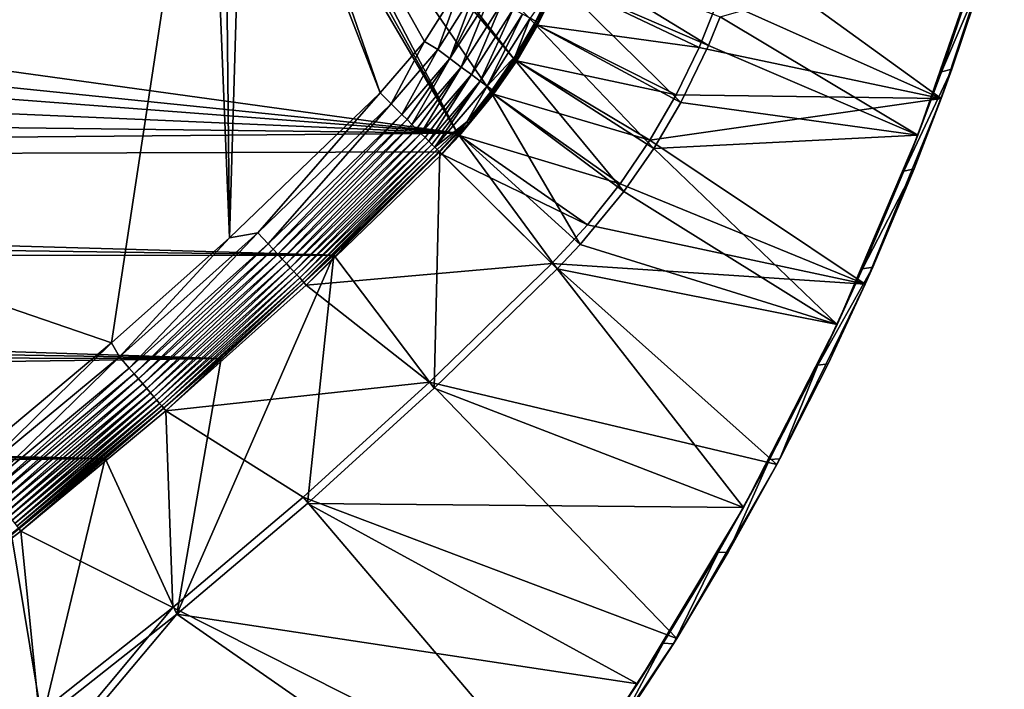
# Model space of a CAD drawing. Header units: metres. Extents: x 0 to 1651, y -1070 to 0.
# Tile 18 of 23: x 1273 to 1610, y -606 to -377. Entities that reach past the tile are written whole.
import ezdxf

# ---------------------------------------------------------------- set-up
doc = ezdxf.new("R2010")
doc.units = ezdxf.units.M

msp = doc.modelspace()

# ---------------------------------------------------------------- linework, layer by layer
at = {"layer": 'None'}
for points in [[(629.783752, -256.189758, -403), (1304.547363, -487.969818, -403), (1337.562988, -270.158661, -403)], [(629.783752, -256.189758, -403), (1263.507813, -522.243103, -403), (1304.547363, -487.969818, -403)], [(1337.562988, -270.158661, -403), (1304.547363, -487.969818, -403), (1344.905396, -451.9646, -403)], [(1344.905396, -451.9646, -403), (1342.995117, -277.004944, -403), (1337.562988, -270.158661, -403)], [(495.653809, -287.867249, -406), (1341.770264, -278.229675, -406), (1422.754883, -416.262817, -406)], [(1341.770264, -278.229675, -406), (1348.928345, -283.908905, -406), (1422.754883, -416.262817, -406)], [(1349.841309, -282.437042, -403), (1342.995117, -277.004944, -403), (1344.905396, -451.9646, -403)], [(1396.356323, -402.414917, -403), (1349.841309, -282.437042, -403), (1344.905396, -451.9646, -403)], [(1355.942505, -285.50943, -403), (1349.841309, -282.437042, -403), (1396.356323, -402.414917, -403)], [(1422.754883, -416.262817, -406), (1348.928345, -283.908905, -406), (1355.304932, -287.119873, -406)], [(1411.469116, -384.872192, -403), (1355.942505, -285.50943, -403), (1396.356323, -402.414917, -403)], [(1411.469116, -384.872192, -403), (1424.434082, -364.423309, -403), (1355.942505, -285.50943, -403)], [(1422.754883, -416.262817, -406), (444.100098, -316.000854, -406), (495.653809, -287.867249, -406)], [(1362.735352, -289.256256, -406), (1442.158813, -390.881775, -406), (1355.304932, -287.119873, -406)], [(1442.158813, -390.881775, -406), (1434.294434, -402.250427, -406), (1355.304932, -287.119873, -406)], [(1355.304932, -287.119873, -406), (1434.294434, -402.250427, -406), (1422.754883, -416.262817, -406)], [(1456.590942, -363.7164, -406), (1449.27063, -378.807037, -406), (1362.735352, -289.256256, -406)], [(1362.735352, -289.256256, -406), (1449.27063, -378.807037, -406), (1442.158813, -390.881775, -406)], [(405.507202, -338.635468, -406), (444.100098, -316.000854, -406), (1422.754883, -416.262817, -406)], [(355.983276, -369.770508, -406), (405.507202, -338.635468, -406), (1422.754883, -416.262817, -406)], [(1609.702515, -339.206024), (1517.460083, -353.122864), (1588.091064, -404.343811)], [(1609.702515, -339.206024), (1588.091064, -404.343811), (1603.421021, -359.716003, -45)], [(1517.460083, -353.122864), (1512.05188, -370.256561), (1588.091064, -404.343811)], [(1603.196045, -350.393066, -3), (1580.148071, -416.881317, -3), (1512.542236, -376.454315, -3)], [(1603.196045, -350.393066, -3), (1588.217773, -395.24292, -45), (1580.148071, -416.881317, -3)], [(1603.196045, -350.393066, -3), (1599.899292, -360.884705, -45), (1588.217773, -395.24292, -45)], [(1456.590942, -363.7164, -406), (1459.644287, -356.214172, -406), (1508.588013, -386.169952, -3)], [(1459.644287, -356.214172, -406), (1512.542236, -376.454315, -3), (1508.588013, -386.169952, -3)], [(1603.421021, -359.716003, -45), (1588.091064, -404.343811), (1591.756348, -394.264252, -45)], [(1588.217773, -395.24292, -45), (1603.421021, -359.716003, -45), (1591.756348, -394.264252, -45)], [(1588.217773, -395.24292, -45), (1599.899292, -360.884705, -45), (1603.421021, -359.716003, -45)], [(1424.434082, -364.423309, -403), (1411.469116, -384.872192, -403), (1416.030762, -387.646759, -402.52005)], [(1429.110229, -366.979279, -402.52005), (1424.434082, -364.423309, -403), (1416.030762, -387.646759, -402.52005)], [(1447.663452, -376.892029, -387.314758), (1449.539063, -377.894165, -382.385681), (1455.655029, -365.400146, -382.385681)], [(1449.27063, -378.807037, -406), (1456.590942, -363.7164, -406), (1499.094727, -405.740662, -3)], [(1449.539063, -377.894165, -382.385681), (1450.179199, -378.236176, -379.803467), (1455.655029, -365.400146, -382.385681)], [(1457.528809, -364.121399, -377.175201), (1450.169312, -379.292847, -377.175201), (1505.40271, -386.947845)], [(1450.169312, -379.292847, -377.175201), (1457.528809, -364.121399, -377.175201), (1456.318481, -365.694641, -379.803467)], [(1450.169312, -379.292847, -377.175201), (1456.318481, -365.694641, -379.803467), (1450.179199, -378.236176, -379.803467)], [(1450.179199, -378.236176, -379.803467), (1456.318481, -365.694641, -379.803467), (1455.655029, -365.400146, -382.385681)], [(1456.590942, -363.7164, -406), (1508.588013, -386.169952, -3), (1499.094727, -405.740662, -3)], [(1457.528809, -364.121399, -377.175201), (1505.40271, -386.947845), (1512.05188, -370.256561)], [(1422.754883, -416.262817, -406), (307.57663, -402.615631, -406), (355.983276, -369.770508, -406)], [(1416.030762, -387.646759, -402.52005), (1420.192993, -390.724762, -401.100159), (1429.110229, -366.979279, -402.52005)], [(1420.192993, -390.724762, -401.100159), (1431.421143, -368.213959, -401.92572), (1429.110229, -366.979279, -402.52005)], [(1433.676392, -369.418945, -401.100159), (1431.421143, -368.213959, -401.92572), (1420.192993, -390.724762, -401.100159)], [(1433.676392, -369.418945, -401.100159), (1420.192993, -390.724762, -401.100159), (1424.07959, -393.59903, -398.780426)], [(1437.940308, -371.697083, -398.780426), (1433.676392, -369.418945, -401.100159), (1424.07959, -393.59903, -398.780426)], [(1427.569824, -396.180054, -395.641296), (1437.940308, -371.697083, -398.780426), (1424.07959, -393.59903, -398.780426)], [(1441.769287, -373.742828, -395.641296), (1437.940308, -371.697083, -398.780426), (1427.569824, -396.180054, -395.641296)], [(1588.091064, -404.343811), (1512.05188, -370.256561), (1505.40271, -386.947845)], [(1430.554688, -398.387482, -391.779236), (1441.769287, -373.742828, -395.641296), (1427.569824, -396.180054, -395.641296)], [(1430.554688, -398.387482, -391.779236), (1445.043945, -375.492462, -391.779236), (1441.769287, -373.742828, -395.641296)], [(1432.942505, -400.153259, -387.314758), (1445.043945, -375.492462, -391.779236), (1430.554688, -398.387482, -391.779236)], [(1445.043945, -375.492462, -391.779236), (1432.942505, -400.153259, -387.314758), (1447.663452, -376.892029, -387.314758)], [(1447.663452, -376.892029, -387.314758), (1432.942505, -400.153259, -387.314758), (1442.522095, -389.923584, -382.385681)], [(1449.539063, -377.894165, -382.385681), (1447.663452, -376.892029, -387.314758), (1442.522095, -389.923584, -382.385681)], [(1512.542236, -376.454315, -3), (1580.148071, -416.881317, -3), (1508.588013, -386.169952, -3)], [(1442.158813, -390.881775, -406), (1449.27063, -378.807037, -406), (1489.873779, -421.396545, -3)], [(1442.522095, -389.923584, -382.385681), (1443.13562, -390.311371, -379.803467), (1449.539063, -377.894165, -382.385681)], [(1450.169312, -379.292847, -377.175201), (1443.019531, -391.432159, -377.175201), (1497.548096, -403.106934)], [(1443.019531, -391.432159, -377.175201), (1450.169312, -379.292847, -377.175201), (1443.13562, -390.311371, -379.803467)], [(1443.13562, -390.311371, -379.803467), (1450.179199, -378.236176, -379.803467), (1449.539063, -377.894165, -382.385681)], [(1443.13562, -390.311371, -379.803467), (1450.169312, -379.292847, -377.175201), (1450.179199, -378.236176, -379.803467)], [(1449.27063, -378.807037, -406), (1499.094727, -405.740662, -3), (1489.873779, -421.396545, -3)], [(1450.169312, -379.292847, -377.175201), (1497.548096, -403.106934), (1505.40271, -386.947845)], [(1411.469116, -384.872192, -403), (1396.356323, -402.414917, -403), (1400.135742, -406.172729, -402.522797)], [(1416.030762, -387.646759, -402.52005), (1411.469116, -384.872192, -403), (1400.135742, -406.172729, -402.522797)], [(1588.091064, -404.343811), (1505.40271, -386.947845), (1497.548096, -403.106934)], [(1580.148071, -416.881317, -3), (1499.094727, -405.740662, -3), (1508.588013, -386.169952, -3)], [(1400.135742, -406.172729, -402.522797), (1403.806274, -409.822235, -401.100342), (1416.030762, -387.646759, -402.52005)], [(1403.806274, -409.822235, -401.100342), (1420.192993, -390.724762, -401.100159), (1416.030762, -387.646759, -402.52005)], [(1432.942505, -400.153259, -387.314758), (1434.652222, -401.417603, -382.385681), (1442.522095, -389.923584, -382.385681)], [(1434.652222, -401.417603, -382.385681), (1435.235718, -401.849121, -379.803467), (1442.522095, -389.923584, -382.385681)], [(1435.235718, -401.849121, -379.803467), (1443.13562, -390.311371, -379.803467), (1442.522095, -389.923584, -382.385681)], [(1435.235718, -401.849121, -379.803467), (1443.019531, -391.432159, -377.175201), (1443.13562, -390.311371, -379.803467)], [(1403.806274, -409.822235, -401.100342), (1405.558105, -411.564026, -400.048492), (1420.192993, -390.724762, -401.100159)], [(1420.192993, -390.724762, -401.100159), (1405.558105, -411.564026, -400.048492), (1407.234985, -413.231323, -398.780975)], [(1424.07959, -393.59903, -398.780426), (1420.192993, -390.724762, -401.100159), (1407.234985, -413.231323, -398.780975)], [(1407.234985, -413.231323, -398.780975), (1408.824219, -414.811432, -397.307983), (1424.07959, -393.59903, -398.780426)], [(1408.824219, -414.811432, -397.307983), (1410.313354, -416.292023, -395.641296), (1424.07959, -393.59903, -398.780426)], [(1424.07959, -393.59903, -398.780426), (1410.313354, -416.292023, -395.641296), (1427.569824, -396.180054, -395.641296)], [(1434.294434, -402.250427, -406), (1442.158813, -390.881775, -406), (1479.67688, -436.136932, -3)], [(1443.019531, -391.432159, -377.175201), (1435.113037, -402.861664, -377.175201), (1488.530396, -418.646973)], [(1435.113037, -402.861664, -377.175201), (1443.019531, -391.432159, -377.175201), (1435.235718, -401.849121, -379.803467)], [(1442.158813, -390.881775, -406), (1489.873779, -421.396545, -3), (1479.67688, -436.136932, -3)], [(1443.019531, -391.432159, -377.175201), (1488.530396, -418.646973), (1497.548096, -403.106934)], [(1410.313354, -416.292023, -395.641296), (1411.690918, -417.661804, -393.793762), (1427.569824, -396.180054, -395.641296)], [(1427.569824, -396.180054, -395.641296), (1411.690918, -417.661804, -393.793762), (1412.946533, -418.910156, -391.779541)], [(1427.569824, -396.180054, -395.641296), (1412.946533, -418.910156, -391.779541), (1430.554688, -398.387482, -391.779236)], [(1575.31665, -429.161957, -45), (1591.756348, -394.264252, -45), (1578.862915, -428.372955, -45)], [(1575.31665, -429.161957, -45), (1588.217773, -395.24292, -45), (1591.756348, -394.264252, -45)], [(1588.217773, -395.24292, -45), (1575.31665, -429.161957, -45), (1580.148071, -416.881317, -3)], [(1588.091064, -404.343811), (1578.862915, -428.372955, -45), (1591.756348, -394.264252, -45)], [(1412.946533, -418.910156, -391.779541), (1414.069946, -420.027191, -389.614227), (1430.554688, -398.387482, -391.779236)], [(1430.554688, -398.387482, -391.779236), (1414.069946, -420.027191, -389.614227), (1415.05249, -421.004028, -387.314301)], [(1415.05249, -421.004028, -387.314301), (1432.942505, -400.153259, -387.314758), (1430.554688, -398.387482, -391.779236)], [(1425.981079, -412.302185, -382.385681), (1432.942505, -400.153259, -387.314758), (1415.05249, -421.004028, -387.314301)], [(1434.652222, -401.417603, -382.385681), (1432.942505, -400.153259, -387.314758), (1425.981079, -412.302185, -382.385681)], [(274.931946, -426.20047, -406), (307.57663, -402.615631, -406), (1422.754883, -416.262817, -406)], [(1396.356323, -402.414917, -403), (1344.905396, -451.9646, -403), (1354.52832, -450.309021, -402.52005)], [(1400.135742, -406.172729, -402.522797), (1396.356323, -402.414917, -403), (1354.52832, -450.309021, -402.52005)], [(1422.754883, -416.262817, -406), (1434.294434, -402.250427, -406), (1464.706055, -454.31488, -3)], [(1435.113037, -402.861664, -377.175201), (1423.511597, -416.949158, -377.175201), (1478.398193, -433.484344)], [(1426.531494, -412.775116, -379.803467), (1423.511597, -416.949158, -377.175201), (1435.113037, -402.861664, -377.175201)], [(1425.981079, -412.302185, -382.385681), (1426.531494, -412.775116, -379.803467), (1434.652222, -401.417603, -382.385681)], [(1426.531494, -412.775116, -379.803467), (1435.235718, -401.849121, -379.803467), (1434.652222, -401.417603, -382.385681)], [(1426.531494, -412.775116, -379.803467), (1435.113037, -402.861664, -377.175201), (1435.235718, -401.849121, -379.803467)], [(1434.294434, -402.250427, -406), (1479.67688, -436.136932, -3), (1464.706055, -454.31488, -3)], [(1435.113037, -402.861664, -377.175201), (1478.398193, -433.484344), (1488.530396, -418.646973)], [(1488.530396, -418.646973), (1588.091064, -404.343811), (1497.548096, -403.106934)], [(1400.135742, -406.172729, -402.522797), (1354.52832, -450.309021, -402.52005), (1358.056519, -454.097565, -401.100159)], [(1403.806274, -409.822235, -401.100342), (1400.135742, -406.172729, -402.522797), (1358.056519, -454.097565, -401.100159)], [(1562.143555, -467.878967), (1588.091064, -404.343811), (1488.530396, -418.646973)], [(1499.094727, -405.740662, -3), (1580.148071, -416.881317, -3), (1489.873779, -421.396545, -3)], [(1588.091064, -404.343811), (1562.143555, -467.878967), (1578.862915, -428.372955, -45)], [(1403.806274, -409.822235, -401.100342), (1358.056519, -454.097565, -401.100159), (1359.73999, -455.905121, -400.048401)], [(1405.558105, -411.564026, -400.048492), (1403.806274, -409.822235, -401.100342), (1359.73999, -455.905121, -400.048401)], [(1405.558105, -411.564026, -400.048492), (1359.73999, -455.905121, -400.048401), (1361.351318, -457.635315, -398.780426)], [(1407.234985, -413.231323, -398.780975), (1405.558105, -411.564026, -400.048492), (1361.351318, -457.635315, -398.780426)], [(1407.234985, -413.231323, -398.780975), (1361.351318, -457.635315, -398.780426), (1362.878662, -459.275269, -397.307617)], [(1408.824219, -414.811432, -397.307983), (1407.234985, -413.231323, -398.780975), (1362.878662, -459.275269, -397.307617)], [(1415.88562, -421.832397, -384.898315), (1425.981079, -412.302185, -382.385681), (1415.05249, -421.004028, -387.314301)], [(1415.88562, -421.832397, -384.898315), (1416.562134, -422.505096, -382.386566), (1425.981079, -412.302185, -382.385681)], [(1416.562134, -422.505096, -382.386566), (1426.531494, -412.775116, -379.803467), (1425.981079, -412.302185, -382.385681)], [(1416.562134, -422.505096, -382.386566), (1417.423218, -423.361298, -377.175201), (1426.531494, -412.775116, -379.803467)], [(1417.423218, -423.361298, -377.175201), (1423.511597, -416.949158, -377.175201), (1426.531494, -412.775116, -379.803467)], [(1416.698853, -422.640991, -406), (274.931946, -426.20047, -406), (1422.754883, -416.262817, -406)], [(1408.824219, -414.811432, -397.307983), (1362.878662, -459.275269, -397.307617), (1364.309937, -460.812164, -395.641296)], [(1410.313354, -416.292023, -395.641296), (1408.824219, -414.811432, -397.307983), (1364.309937, -460.812164, -395.641296)], [(1410.313354, -416.292023, -395.641296), (1364.309937, -460.812164, -395.641296), (1365.633789, -462.233612, -393.793457)], [(1411.690918, -417.661804, -393.793762), (1410.313354, -416.292023, -395.641296), (1365.633789, -462.233612, -393.793457)], [(1416.698853, -422.640991, -406), (1422.754883, -416.262817, -406), (1456.862793, -462.574921, -3)], [(1423.511597, -416.949158, -377.175201), (1417.423218, -423.361298, -377.175201), (1467.205688, -447.539276)], [(1422.754883, -416.262817, -406), (1464.706055, -454.31488, -3), (1456.862793, -462.574921, -3)], [(1423.511597, -416.949158, -377.175201), (1467.205688, -447.539276), (1478.398193, -433.484344)], [(1580.148071, -416.881317, -3), (1552.552734, -481.614502, -3), (1489.873779, -421.396545, -3)], [(1580.148071, -416.881317, -3), (1561.21228, -462.598602, -45), (1552.552734, -481.614502, -3)], [(1580.148071, -416.881317, -3), (1575.31665, -429.161957, -45), (1561.21228, -462.598602, -45)], [(1411.690918, -417.661804, -393.793762), (1365.633789, -462.233612, -393.793457), (1366.840332, -463.529144, -391.779236)], [(1412.946533, -418.910156, -391.779541), (1411.690918, -417.661804, -393.793762), (1366.840332, -463.529144, -391.779236)], [(1412.946533, -418.910156, -391.779541), (1366.840332, -463.529144, -391.779236), (1367.920288, -464.688782, -389.61441)], [(1414.069946, -420.027191, -389.614227), (1412.946533, -418.910156, -391.779541), (1367.920288, -464.688782, -389.61441)], [(1414.069946, -420.027191, -389.614227), (1367.920288, -464.688782, -389.61441), (1368.86438, -465.702545, -387.314758)], [(1415.05249, -421.004028, -387.314301), (1414.069946, -420.027191, -389.614227), (1368.86438, -465.702545, -387.314758)], [(1478.398193, -433.484344), (1562.143555, -467.878967), (1488.530396, -418.646973)], [(1416.698853, -422.640991, -406), (1380.497314, -457.967896, -406), (274.931946, -426.20047, -406)], [(1415.05249, -421.004028, -387.314301), (1368.86438, -465.702545, -387.314758), (1369.664063, -466.561218, -384.897552)], [(1415.88562, -421.832397, -384.898315), (1415.05249, -421.004028, -387.314301), (1369.664063, -466.561218, -384.897552)], [(1415.88562, -421.832397, -384.898315), (1369.664063, -466.561218, -384.897552), (1370.313721, -467.258759, -382.385681)], [(1416.562134, -422.505096, -382.386566), (1415.88562, -421.832397, -384.898315), (1370.313721, -467.258759, -382.385681)], [(1370.313721, -467.258759, -382.385681), (1371.116333, -468.177948, -377.175201), (1416.562134, -422.505096, -382.386566)], [(1371.116333, -468.177948, -377.175201), (1417.423218, -423.361298, -377.175201), (1416.562134, -422.505096, -382.386566)], [(1417.423218, -423.361298, -377.175201), (1371.116333, -468.177948, -377.175201), (1455.013428, -460.736206)], [(1414.848755, -503.424744, -3), (1380.497314, -457.967896, -406), (1416.698853, -422.640991, -406)], [(1456.862793, -462.574921, -3), (1414.848755, -503.424744, -3), (1416.698853, -422.640991, -406)], [(1417.423218, -423.361298, -377.175201), (1455.013428, -460.736206), (1467.205688, -447.539276)], [(1489.873779, -421.396545, -3), (1552.552734, -481.614502, -3), (1479.67688, -436.136932, -3)], [(1380.497314, -457.967896, -406), (279.082977, -442.425995, -406), (274.931946, -426.20047, -406)], [(1561.21228, -462.598602, -45), (1578.862915, -428.372955, -45), (1564.757324, -461.998474, -45)], [(1561.21228, -462.598602, -45), (1575.31665, -429.161957, -45), (1578.862915, -428.372955, -45)], [(1562.143555, -467.878967), (1564.757324, -461.998474, -45), (1578.862915, -428.372955, -45)], [(1562.143555, -467.878967), (1478.398193, -433.484344), (1467.205688, -447.539276)], [(1552.552734, -481.614502, -3), (1464.706055, -454.31488, -3), (1479.67688, -436.136932, -3)], [(279.082977, -442.425995, -406), (1380.497314, -457.967896, -406), (283.583557, -458.916077, -406)], [(1455.013428, -460.736206), (1562.143555, -467.878967), (1467.205688, -447.539276)], [(1354.52832, -450.309021, -402.52005), (1307.231567, -492.685425, -402.52005), (1310.611572, -496.606781, -401.100159)], [(1354.52832, -450.309021, -402.52005), (1344.905396, -451.9646, -403), (1307.231567, -492.685425, -402.52005)], [(1358.056519, -454.097565, -401.100159), (1354.52832, -450.309021, -402.52005), (1310.611572, -496.606781, -401.100159)], [(1344.905396, -451.9646, -403), (1304.547363, -487.969818, -403), (1307.231567, -492.685425, -402.52005)], [(1358.056519, -454.097565, -401.100159), (1310.611572, -496.606781, -401.100159), (1312.224243, -498.477722, -400.048401)], [(1359.73999, -455.905121, -400.048401), (1358.056519, -454.097565, -401.100159), (1312.224243, -498.477722, -400.048401)], [(1464.706055, -454.31488, -3), (1552.552734, -481.614502, -3), (1456.862793, -462.574921, -3)], [(1359.73999, -455.905121, -400.048401), (1312.224243, -498.477722, -400.048401), (1313.767944, -500.268555, -398.780426)], [(1361.351318, -457.635315, -398.780426), (1359.73999, -455.905121, -400.048401), (1313.767944, -500.268555, -398.780426)], [(1361.351318, -457.635315, -398.780426), (1313.767944, -500.268555, -398.780426), (1315.231079, -501.966003, -397.307617)], [(1362.878662, -459.275269, -397.307617), (1361.351318, -457.635315, -398.780426), (1315.231079, -501.966003, -397.307617)], [(1380.497314, -457.967896, -406), (1341.980347, -493.312286, -406), (283.583557, -458.916077, -406)], [(283.583557, -458.916077, -406), (1341.980347, -493.312286, -406), (288.360138, -475.365112, -406)], [(1362.878662, -459.275269, -397.307617), (1315.231079, -501.966003, -397.307617), (1316.602295, -503.556763, -395.641296)], [(1364.309937, -460.812164, -395.641296), (1362.878662, -459.275269, -397.307617), (1316.602295, -503.556763, -395.641296)], [(1364.309937, -460.812164, -395.641296), (1316.602295, -503.556763, -395.641296), (1317.870483, -505.028046, -393.793457)], [(1365.633789, -462.233612, -393.793457), (1364.309937, -460.812164, -395.641296), (1317.870483, -505.028046, -393.793457)], [(1371.476929, -542.829834, -3), (1326.796631, -580.744995, -3), (1380.497314, -457.967896, -406)], [(1380.497314, -457.967896, -406), (1326.796631, -580.744995, -3), (1341.980347, -493.312286, -406)], [(1371.116333, -468.177948, -377.175201), (1413.174072, -501.41983), (1455.013428, -460.736206)], [(1414.848755, -503.424744, -3), (1371.476929, -542.829834, -3), (1380.497314, -457.967896, -406)], [(1413.174072, -501.41983), (1531.977905, -529.523254), (1455.013428, -460.736206)], [(1531.977905, -529.523254), (1562.143555, -467.878967), (1455.013428, -460.736206)], [(1365.633789, -462.233612, -393.793457), (1317.870483, -505.028046, -393.793457), (1319.026245, -506.369019, -391.779236)], [(1366.840332, -463.529144, -391.779236), (1365.633789, -462.233612, -393.793457), (1319.026245, -506.369019, -391.779236)], [(1366.840332, -463.529144, -391.779236), (1319.026245, -506.369019, -391.779236), (1320.060913, -507.569305, -389.61441)], [(1367.920288, -464.688782, -389.61441), (1366.840332, -463.529144, -391.779236), (1320.060913, -507.569305, -389.61441)], [(1456.862793, -462.574921, -3), (1520.542236, -544.282043, -3), (1414.848755, -503.424744, -3)], [(1552.552734, -481.614502, -3), (1520.542236, -544.282043, -3), (1456.862793, -462.574921, -3)], [(1545.922729, -495.510132, -45), (1564.757324, -461.998474, -45), (1549.45752, -495.097717, -45)], [(1545.922729, -495.510132, -45), (1561.21228, -462.598602, -45), (1564.757324, -461.998474, -45)], [(1561.21228, -462.598602, -45), (1545.922729, -495.510132, -45), (1552.552734, -481.614502, -3)], [(1564.757324, -461.998474, -45), (1562.143555, -467.878967), (1549.45752, -495.097717, -45)], [(1367.920288, -464.688782, -389.61441), (1320.060913, -507.569305, -389.61441), (1320.965332, -508.618591, -387.314758)], [(1368.86438, -465.702545, -387.314758), (1367.920288, -464.688782, -389.61441), (1320.965332, -508.618591, -387.314758)], [(1368.86438, -465.702545, -387.314758), (1320.965332, -508.618591, -387.314758), (1321.731445, -509.507385, -384.897552)], [(1369.664063, -466.561218, -384.897552), (1368.86438, -465.702545, -387.314758), (1321.731445, -509.507385, -384.897552)], [(1369.664063, -466.561218, -384.897552), (1321.731445, -509.507385, -384.897552), (1322.35376, -510.22937, -382.385681)], [(1370.313721, -467.258759, -382.385681), (1369.664063, -466.561218, -384.897552), (1322.35376, -510.22937, -382.385681)], [(1322.35376, -510.22937, -382.385681), (1323.121094, -511.181549, -377.175201), (1370.313721, -467.258759, -382.385681)], [(1323.121094, -511.181549, -377.175201), (1371.116333, -468.177948, -377.175201), (1370.313721, -467.258759, -382.385681)], [(1371.116333, -468.177948, -377.175201), (1323.121094, -511.181549, -377.175201), (1413.174072, -501.41983)], [(1562.143555, -467.878967), (1531.977905, -529.523254), (1549.45752, -495.097717, -45)], [(1341.980347, -493.312286, -406), (293.318024, -491.467499, -406), (288.360138, -475.365112, -406)], [(1552.552734, -481.614502, -3), (1529.467407, -527.854614, -45), (1520.542236, -544.282043, -3)], [(1552.552734, -481.614502, -3), (1545.922729, -495.510132, -45), (1529.467407, -527.854614, -45)], [(1307.231567, -492.685425, -402.52005), (1304.547363, -487.969818, -403), (1258.328003, -533.22821, -402.52005)], [(1304.547363, -487.969818, -403), (1263.507813, -522.243103, -403), (1258.328003, -533.22821, -402.52005)], [(293.318024, -491.467499, -406), (1341.980347, -493.312286, -406), (298.536896, -507.503082, -406)], [(1341.980347, -493.312286, -406), (1302.379272, -527.437622, -406), (298.536896, -507.503082, -406)], [(1307.231567, -492.685425, -402.52005), (1258.328003, -533.22821, -402.52005), (1261.55481, -537.276611, -401.100159)], [(1310.611572, -496.606781, -401.100159), (1307.231567, -492.685425, -402.52005), (1261.55481, -537.276611, -401.100159)], [(1326.796631, -580.744995, -3), (1302.379272, -527.437622, -406), (1341.980347, -493.312286, -406)], [(1310.611572, -496.606781, -401.100159), (1261.55481, -537.276611, -401.100159), (1263.09436, -539.208191, -400.048401)], [(1312.224243, -498.477722, -400.048401), (1310.611572, -496.606781, -401.100159), (1263.09436, -539.208191, -400.048401)], [(1529.467407, -527.854614, -45), (1545.922729, -495.510132, -45), (1532.983154, -527.628296, -45)], [(1549.45752, -495.097717, -45), (1531.977905, -529.523254), (1532.983154, -527.628296, -45)], [(1532.983154, -527.628296, -45), (1545.922729, -495.510132, -45), (1549.45752, -495.097717, -45)], [(1312.224243, -498.477722, -400.048401), (1263.09436, -539.208191, -400.048401), (1264.567993, -541.057068, -398.780426)], [(1313.767944, -500.268555, -398.780426), (1312.224243, -498.477722, -400.048401), (1264.567993, -541.057068, -398.780426)], [(1313.767944, -500.268555, -398.780426), (1264.567993, -541.057068, -398.780426), (1265.964722, -542.809509, -397.307617)], [(1315.231079, -501.966003, -397.307617), (1313.767944, -500.268555, -398.780426), (1265.964722, -542.809509, -397.307617)], [(1323.121094, -511.181549, -377.175201), (1369.98584, -540.668518), (1413.174072, -501.41983)], [(1369.98584, -540.668518), (1497.730835, -588.997009), (1413.174072, -501.41983)], [(1497.730835, -588.997009), (1531.977905, -529.523254), (1413.174072, -501.41983)], [(1315.231079, -501.966003, -397.307617), (1265.964722, -542.809509, -397.307617), (1267.273804, -544.451782, -395.641296)], [(1316.602295, -503.556763, -395.641296), (1315.231079, -501.966003, -397.307617), (1267.273804, -544.451782, -395.641296)], [(1316.602295, -503.556763, -395.641296), (1267.273804, -544.451782, -395.641296), (1268.484497, -545.970764, -393.793457)], [(1317.870483, -505.028046, -393.793457), (1316.602295, -503.556763, -395.641296), (1268.484497, -545.970764, -393.793457)], [(1520.542236, -544.282043, -3), (1371.476929, -542.829834, -3), (1414.848755, -503.424744, -3)], [(298.536896, -507.503082, -406), (1302.379272, -527.437622, -406), (303.976257, -523.353577, -406)], [(1317.870483, -505.028046, -393.793457), (1268.484497, -545.970764, -393.793457), (1269.587891, -547.355164, -391.779236)], [(1319.026245, -506.369019, -391.779236), (1317.870483, -505.028046, -393.793457), (1269.587891, -547.355164, -391.779236)], [(1319.026245, -506.369019, -391.779236), (1269.587891, -547.355164, -391.779236), (1270.575562, -548.59436, -389.61441)], [(1320.060913, -507.569305, -389.61441), (1319.026245, -506.369019, -391.779236), (1270.575562, -548.59436, -389.61441)], [(1320.060913, -507.569305, -389.61441), (1270.575562, -548.59436, -389.61441), (1271.439087, -549.677673, -387.314758)], [(1320.965332, -508.618591, -387.314758), (1320.060913, -507.569305, -389.61441), (1271.439087, -549.677673, -387.314758)], [(1320.965332, -508.618591, -387.314758), (1271.439087, -549.677673, -387.314758), (1272.17041, -550.595215, -384.897552)], [(1321.731445, -509.507385, -384.897552), (1320.965332, -508.618591, -387.314758), (1272.17041, -550.595215, -384.897552)], [(1321.731445, -509.507385, -384.897552), (1272.17041, -550.595215, -384.897552), (1272.764526, -551.340637, -382.385681)], [(1322.35376, -510.22937, -382.385681), (1321.731445, -509.507385, -384.897552), (1272.764526, -551.340637, -382.385681)], [(1272.764526, -551.340637, -382.385681), (1273.508301, -552.308533, -377.175201), (1322.35376, -510.22937, -382.385681)], [(1273.508301, -552.308533, -377.175201), (1323.121094, -511.181549, -377.175201), (1322.35376, -510.22937, -382.385681)], [(1323.121094, -511.181549, -377.175201), (1273.508301, -552.308533, -377.175201), (1325.497803, -578.437561)], [(1369.98584, -540.668518), (1323.121094, -511.181549, -377.175201), (1325.497803, -578.437561)], [(1302.379272, -527.437622, -406), (309.661865, -539.102539, -406), (303.976257, -523.353577, -406)], [(1302.379272, -527.437622, -406), (1270.322021, -553.53772, -406), (309.661865, -539.102539, -406)], [(1280.859375, -617.126892, -3), (1270.322021, -553.53772, -406), (1302.379272, -527.437622, -406)], [(1326.796631, -580.744995, -3), (1280.859375, -617.126892, -3), (1302.379272, -527.437622, -406)], [(1529.467407, -527.854614, -45), (1511.86731, -559.590698, -45), (1520.542236, -544.282043, -3)], [(1511.86731, -559.590698, -45), (1529.467407, -527.854614, -45), (1515.355225, -559.548523, -45)], [(1531.977905, -529.523254), (1515.355225, -559.548523, -45), (1532.983154, -527.628296, -45)], [(1515.355225, -559.548523, -45), (1529.467407, -527.854614, -45), (1532.983154, -527.628296, -45)], [(1531.977905, -529.523254), (1497.730835, -588.997009), (1515.355225, -559.548523, -45)], [(1325.497803, -578.437561), (1459.557739, -646.030396), (1369.98584, -540.668518)], [(1459.557739, -646.030396), (1497.730835, -588.997009), (1369.98584, -540.668518)], [(1484.270264, -604.583252, -3), (1326.796631, -580.744995, -3), (1371.476929, -542.829834, -3)], [(1520.542236, -544.282043, -3), (1484.270264, -604.583252, -3), (1371.476929, -542.829834, -3)], [(1520.542236, -544.282043, -3), (1493.14502, -590.677979, -45), (1484.270264, -604.583252, -3)], [(1520.542236, -544.282043, -3), (1511.86731, -559.590698, -45), (1493.14502, -590.677979, -45)], [(1222.351318, -591.498169, -377.175201), (1273.508301, -552.308533, -377.175201), (1272.764526, -551.340637, -382.385681)], [(1273.508301, -552.308533, -377.175201), (1222.351318, -591.498169, -377.175201), (1279.76062, -614.683899)], [(1280.859375, -617.126892, -3), (1228.070557, -649.966248, -37.69276), (1270.322021, -553.53772, -406)], [(1325.497803, -578.437561), (1273.508301, -552.308533, -377.175201), (1279.76062, -614.683899)], [(1493.14502, -590.677979, -45), (1511.86731, -559.590698, -45), (1496.596558, -590.817627, -45)], [(1497.730835, -588.997009), (1496.596558, -590.817627, -45), (1515.355225, -559.548523, -45)], [(1496.596558, -590.817627, -45), (1511.86731, -559.590698, -45), (1515.355225, -559.548523, -45)], [(1280.880615, -631.794739), (1325.497803, -578.437561), (1279.76062, -614.683899)], [(1459.557739, -646.030396), (1325.497803, -578.437561), (1280.880615, -631.794739)], [(1326.796631, -580.744995, -3), (1281.825195, -634.340576, -3), (1280.859375, -617.126892, -3)], [(1443.910889, -662.228821, -3), (1281.825195, -634.340576, -3), (1326.796631, -580.744995, -3)], [(1484.270264, -604.583252, -3), (1443.910889, -662.228821, -3), (1326.796631, -580.744995, -3)], [(1279.76062, -614.683899), (1222.351318, -591.498169, -377.175201), (1234.132202, -643.253418, -29.974686)], [(1497.730835, -588.997009), (1459.557739, -646.030396), (1476.730835, -621.395386, -45)], [(1493.14502, -590.677979, -45), (1473.324341, -621.07666, -45), (1484.270264, -604.583252, -3)], [(1473.324341, -621.07666, -45), (1493.14502, -590.677979, -45), (1476.730835, -621.395386, -45)], [(1496.596558, -590.817627, -45), (1497.730835, -588.997009), (1476.730835, -621.395386, -45)], [(1476.730835, -621.395386, -45), (1493.14502, -590.677979, -45), (1496.596558, -590.817627, -45)], [(1484.270264, -604.583252, -3), (1473.324341, -621.07666, -45), (1443.910889, -662.228821, -3)]]:
    msp.add_3dface(points, dxfattribs=at)

doc.saveas('drawing.dxf')
